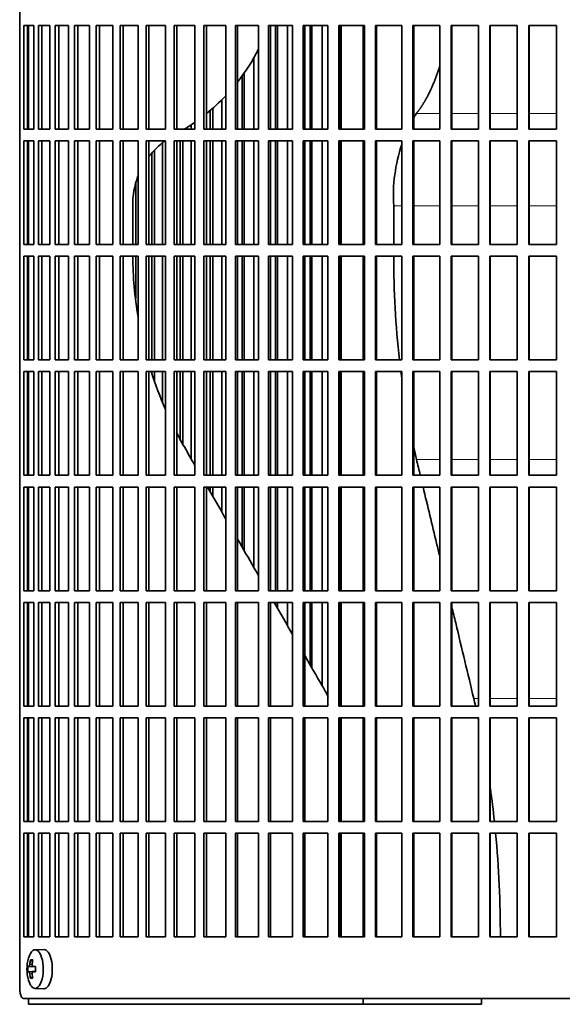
# Model space of a CAD drawing. Header units: millimetres. Extents: x 203 to 976, y -929 to 1223.
# Tile 13 of 18: x 669 to 808, y 9 to 261. Entities that reach past the tile are written whole.
import ezdxf

# ---------------------------------------------------------------- set-up
doc = ezdxf.new("R2010")
doc.units = ezdxf.units.MM
for name, color, linetype in [('M5X8_UNI7687', 7, 'Continuous'), ('VSI344-454_FILTR', 7, 'Continuous'), ('VSI344-454_SUPPO', 7, 'Continuous')]:
    doc.layers.add(name, color=color, linetype=linetype)

# ---------------------------------------------------------------- blocks, each defined once
blk = doc.blocks.new('SE2')
at = {"layer": 'M5X8_UNI7687', "color": 7, "linetype": 'Continuous', "lineweight": 35}
for p, q in [((675.18, 23.29), (672.92, 23.22)), ((671.74, 20.63), (672.26, 20.24)), ((671.05, 18.99), (673.02, 18.84)), ((671.05, 17.6), (673.02, 17.74)), ((672.35, 19.01), (673.02, 18.94)), ((673.02, 17.65), (672.35, 17.58)), ((671.74, 15.96), (672.26, 16.35)), ((672.92, 13.36), (675.18, 13.29))]:
    blk.add_line(p, q, dxfattribs=at)
at = {"layer": 'M5X8_UNI7687', "color": 4, "linetype": 'Continuous', "lineweight": 9}
for p, q in [((673.02, 18.85), (671.34, 19)), ((671.34, 17.58), (673.02, 17.74)), ((671.55, 19.5), (672.16, 19.45)), ((672.36, 19), (673.02, 18.94)), ((673.02, 17.65), (672.36, 17.58)), ((672.16, 17.14), (671.55, 17.09))]:
    blk.add_line(p, q, dxfattribs=at)
at = {"layer": 'M5X8_UNI7687', "color": 7, "linetype": 'Continuous', "lineweight": 35}
for centre, radius, start, end in [((680.83, 18.29), 10, 163.7273, 180), ((680.83, 18.29), 10, 180, 196.2727), ((680.45, 18.29), 9.42, 175.7871, 184.2129)]:
    blk.add_arc(centre, radius, start, end, dxfattribs=at)
for centre, major_axis, ratio, start_param, end_param in [((672.94, 18.29), (0, -4.93), 0.422618, 0, 4.10793), ((675.21, 18.29), (0, -5), 0.422618, 0, 3.141593), ((680.88, 18.29), (0, 10), 0.939693, 1.335108, 1.449667), ((678.83, 15.23), (-7.75, 5.06), 0.247104, -0.4365, -0.286808), ((680.75, 18.29), (0, 10), 0.866025, 1.335108, 1.449667), ((680.81, 18.14), (-9.97, 0.79), 0.036834, -0.313745, -0.199185), ((680.81, 18.14), (-9.97, 0.79), 0.036834, -0.670562, -0.556003), ((677.53, 18.29), (0, 9.26), 0.488139, 1.49595, 1.645642), ((680.81, 18.45), (-9.97, -0.79), 0.036834, 0.199185, 0.313745), ((672.94, 18.29), (0, -4.93), 0.422618, 5.316848, 6.283185), ((680.88, 18.29), (0, -10), 0.939693, 4.833518, 4.948078), ((678.83, 21.36), (-7.75, -5.06), 0.247104, 0.286808, 0.4365), ((680.75, 18.29), (0, -10), 0.866025, 4.833518, 4.948078), ((680.81, 18.45), (-9.97, -0.79), 0.036834, 0.556003, 0.670562), ((675.21, 18.29), (0, -5), 0.422618, 6.270225, 6.283185)]:
    blk.add_ellipse(centre, major_axis=major_axis, ratio=ratio, start_param=start_param, end_param=end_param, dxfattribs=at)
for points in [[(671.34, 19), (671.35, 19), (671.36, 19.01), (671.37, 19.01), (671.39, 19.03), (671.41, 19.04), (671.42, 19.06), (671.44, 19.09), (671.45, 19.12), (671.47, 19.15), (671.48, 19.19), (671.5, 19.23), (671.51, 19.27), (671.52, 19.31), (671.53, 19.36), (671.54, 19.4), (671.55, 19.45), (671.55, 19.48), (671.55, 19.5)], [(672.15, 19.5), (672.15, 19.48), (672.15, 19.45), (672.15, 19.4), (672.15, 19.36), (672.15, 19.31), (672.16, 19.27), (672.17, 19.23), (672.18, 19.19), (672.19, 19.15), (672.21, 19.12), (672.23, 19.09), (672.25, 19.06), (672.27, 19.04), (672.29, 19.03), (672.31, 19.01), (672.34, 19.01), (672.35, 19), (672.36, 19)], [(671.55, 17.09), (671.55, 17.1), (671.55, 17.14), (671.54, 17.19), (671.53, 17.23), (671.52, 17.27), (671.51, 17.32), (671.5, 17.36), (671.48, 17.4), (671.47, 17.44), (671.45, 17.47), (671.44, 17.5), (671.42, 17.53), (671.41, 17.55), (671.39, 17.56), (671.37, 17.57), (671.36, 17.58), (671.35, 17.58), (671.34, 17.58)], [(672.36, 17.58), (672.35, 17.58), (672.34, 17.58), (672.31, 17.57), (672.29, 17.56), (672.27, 17.55), (672.25, 17.53), (672.23, 17.5), (672.21, 17.47), (672.19, 17.44), (672.18, 17.4), (672.17, 17.36), (672.16, 17.32), (672.15, 17.27), (672.15, 17.23), (672.15, 17.19), (672.15, 17.14), (672.15, 17.1), (672.15, 17.09)]]:
    blk.add_open_spline(points, degree=3, dxfattribs=at)
at = {"layer": 'VSI344-454_FILTR', "color": 7, "linetype": 'Continuous', "lineweight": 35}
for p, q in [((668.98, 13.79), (668.98, 284.79)), ((670.07, 233.04), (670.07, 259.54)), ((670.07, 259.54), (672.6, 259.54)), ((671.01, 233.04), (671.01, 259.54)), ((672.6, 233.04), (672.6, 259.54)), ((673.76, 233.04), (673.76, 259.54)), ((673.76, 259.54), (676.73, 259.54)), ((674.67, 233.04), (674.67, 259.54)), ((676.73, 233.04), (676.73, 259.54)), ((678.09, 233.04), (678.09, 259.54)), ((678.09, 259.54), (681.5, 259.54)), ((678.96, 233.04), (678.96, 259.54)), ((681.5, 233.04), (681.5, 259.54)), ((683.03, 233.04), (683.03, 259.54)), ((683.03, 259.54), (686.87, 259.54)), ((683.87, 233.04), (683.87, 259.54)), ((686.87, 233.04), (686.87, 259.54)), ((688.58, 233.04), (688.58, 259.54)), ((688.58, 259.54), (692.81, 259.54)), ((689.38, 233.04), (689.38, 259.54)), ((692.81, 233.04), (692.81, 259.54)), ((694.69, 233.04), (694.69, 259.54)), ((694.69, 259.54), (699.3, 259.54)), ((695.44, 233.04), (695.44, 259.54)), ((699.3, 233.04), (699.3, 259.54)), ((701.34, 233.04), (701.34, 259.54)), ((701.34, 259.54), (706.31, 259.54)), ((702.04, 233.04), (702.04, 259.54)), ((706.31, 233.04), (706.31, 259.54)), ((708.49, 233.04), (708.49, 259.54)), ((708.49, 259.54), (713.8, 259.54)), ((709.15, 233.04), (709.15, 259.54)), ((713.8, 233.04), (713.8, 259.54)), ((716.12, 233.04), (716.12, 259.54)), ((716.12, 259.54), (721.74, 259.54)), ((716.72, 233.04), (716.72, 259.54)), ((721.74, 233.04), (721.74, 259.54)), ((724.18, 233.04), (724.18, 259.54)), ((724.18, 259.54), (730.08, 259.54)), ((724.73, 233.04), (724.73, 259.54)), ((730.08, 233.04), (730.08, 259.54)), ((732.64, 233.04), (732.64, 259.54)), ((732.64, 259.54), (738.79, 259.54)), ((733.12, 233.04), (733.12, 259.54)), ((734.39, 233.04), (734.39, 259.54)), ((734.91, 233.04), (734.91, 259.54)), ((737.46, 233.04), (737.46, 259.54)), ((738.79, 233.04), (738.79, 259.54)), ((741.45, 233.04), (741.45, 259.54)), ((741.45, 259.54), (747.82, 259.54)), ((741.87, 233.04), (741.87, 259.54)), ((743.27, 233.04), (743.27, 259.54)), ((743.72, 233.04), (743.72, 259.54)), ((746.36, 233.04), (746.36, 259.54)), ((747.82, 233.04), (747.82, 259.54)), ((750.57, 233.04), (750.57, 259.54)), ((750.57, 259.54), (757.14, 259.54)), ((750.93, 233.04), (750.93, 259.54)), ((757.14, 233.04), (757.14, 259.54)), ((759.96, 233.04), (759.96, 259.54)), ((759.96, 259.54), (766.68, 259.54)), ((760.25, 233.04), (760.25, 259.54)), ((766.68, 233.04), (766.68, 259.54)), ((769.57, 233.04), (769.57, 259.54)), ((769.57, 259.54), (776.42, 259.54)), ((769.79, 233.04), (769.79, 259.54)), ((776.42, 233.04), (776.42, 259.54)), ((779.35, 233.04), (779.35, 259.54)), ((779.35, 259.54), (786.3, 259.54)), ((779.5, 233.04), (779.5, 259.54)), ((786.3, 233.04), (786.3, 259.54)), ((789.26, 233.04), (789.26, 259.54)), ((789.26, 259.54), (796.26, 259.54)), ((789.34, 233.04), (789.34, 259.54)), ((796.26, 233.04), (796.26, 259.54)), ((799.24, 233.04), (799.24, 259.54)), ((799.24, 259.54), (806.28, 259.54)), ((799.26, 233.04), (799.26, 259.54)), ((806.28, 233.04), (806.28, 259.54)), ((728.88, 233.04), (728.88, 251.24)), ((726.43, 233.04), (726.43, 247.34)), ((725.86, 233.04), (725.86, 246.53)), ((720.67, 233.04), (720.67, 240.43)), ((717.72, 233.04), (717.72, 237.7)), ((718.35, 233.04), (718.35, 238.25)), ((670.07, 233.04), (672.6, 233.04)), ((673.76, 233.04), (676.73, 233.04)), ((678.09, 233.04), (681.5, 233.04)), ((683.03, 233.04), (686.87, 233.04)), ((688.58, 233.04), (692.81, 233.04)), ((694.69, 233.04), (699.3, 233.04)), ((701.34, 233.04), (706.31, 233.04)), ((708.49, 233.04), (713.8, 233.04)), ((712.88, 233.04), (712.88, 234.06)), ((716.12, 233.04), (721.74, 233.04)), ((724.18, 233.04), (730.08, 233.04)), ((732.64, 233.04), (738.79, 233.04)), ((741.45, 233.04), (747.82, 233.04)), ((750.57, 233.04), (757.14, 233.04)), ((759.96, 233.04), (766.68, 233.04)), ((769.57, 233.04), (776.42, 233.04)), ((779.35, 233.04), (786.3, 233.04)), ((789.26, 233.04), (796.26, 233.04)), ((799.24, 233.04), (806.28, 233.04)), ((670.07, 203.54), (670.07, 230.04)), ((670.07, 230.04), (672.6, 230.04)), ((671.01, 203.54), (671.01, 230.04)), ((672.6, 203.54), (672.6, 230.04)), ((673.76, 203.54), (673.76, 230.04)), ((673.76, 230.04), (676.73, 230.04)), ((674.67, 203.54), (674.67, 230.04)), ((676.73, 203.54), (676.73, 230.04)), ((678.09, 203.54), (678.09, 230.04)), ((678.09, 230.04), (681.5, 230.04)), ((678.96, 203.54), (678.96, 230.04)), ((681.5, 203.54), (681.5, 230.04)), ((683.03, 203.54), (683.03, 230.04)), ((683.03, 230.04), (686.87, 230.04)), ((683.87, 203.54), (683.87, 230.04)), ((686.87, 203.54), (686.87, 230.04)), ((688.58, 203.54), (688.58, 230.04)), ((688.58, 230.04), (692.81, 230.04)), ((689.38, 203.54), (689.38, 230.04)), ((692.81, 203.54), (692.81, 230.04)), ((694.69, 203.54), (694.69, 230.04)), ((694.69, 230.04), (699.3, 230.04)), ((695.44, 203.54), (695.44, 230.04)), ((699.3, 203.54), (699.3, 230.04)), ((701.34, 203.54), (701.34, 230.04)), ((701.34, 230.04), (706.31, 230.04)), ((702.04, 203.54), (702.04, 230.04)), ((705.54, 203.54), (705.54, 229.58)), ((706.31, 203.54), (706.31, 230.04)), ((708.49, 203.54), (708.49, 230.04)), ((708.49, 230.04), (713.8, 230.04)), ((709.15, 203.54), (709.15, 230.04)), ((710, 203.54), (710, 230.04)), ((710.68, 203.54), (710.68, 230.04)), ((712.88, 203.54), (712.88, 230.04)), ((713.8, 203.54), (713.8, 230.04)), ((716.12, 203.54), (716.12, 230.04)), ((716.12, 230.04), (721.74, 230.04)), ((716.72, 203.54), (716.72, 230.04)), ((717.72, 203.54), (717.72, 230.04)), ((718.35, 203.54), (718.35, 230.04)), ((720.67, 203.54), (720.67, 230.04)), ((721.74, 203.54), (721.74, 230.04)), ((724.18, 203.54), (724.18, 230.04)), ((724.18, 230.04), (730.08, 230.04)), ((724.73, 203.54), (724.73, 230.04)), ((725.86, 203.54), (725.86, 230.04)), ((726.43, 203.54), (726.43, 230.04)), ((728.88, 203.54), (728.88, 230.04)), ((730.08, 203.54), (730.08, 230.04)), ((732.64, 203.54), (732.64, 230.04)), ((732.64, 230.04), (738.79, 230.04)), ((733.12, 203.54), (733.12, 230.04)), ((734.39, 203.54), (734.39, 230.04)), ((734.91, 203.54), (734.91, 230.04)), ((737.46, 203.54), (737.46, 230.04)), ((738.79, 203.54), (738.79, 230.04)), ((741.45, 203.54), (741.45, 230.04)), ((741.45, 230.04), (747.82, 230.04)), ((741.87, 203.54), (741.87, 230.04)), ((743.27, 203.54), (743.27, 230.04)), ((743.72, 203.54), (743.72, 230.04)), ((746.36, 203.54), (746.36, 230.04)), ((747.82, 203.54), (747.82, 230.04)), ((750.57, 203.54), (750.57, 230.04)), ((750.57, 230.04), (757.14, 230.04)), ((750.93, 203.54), (750.93, 230.04)), ((757.14, 203.54), (757.14, 230.04)), ((759.96, 203.54), (759.96, 230.04)), ((759.96, 230.04), (766.68, 230.04)), ((760.25, 203.54), (760.25, 230.04)), ((766.68, 203.54), (766.68, 230.04)), ((769.57, 203.54), (769.57, 230.04)), ((769.57, 230.04), (776.42, 230.04)), ((769.79, 203.54), (769.79, 230.04)), ((776.42, 203.54), (776.42, 230.04)), ((779.35, 203.54), (779.35, 230.04)), ((779.35, 230.04), (786.3, 230.04)), ((779.5, 203.54), (779.5, 230.04)), ((786.3, 203.54), (786.3, 230.04)), ((789.26, 203.54), (789.26, 230.04)), ((789.26, 230.04), (796.26, 230.04)), ((789.34, 203.54), (789.34, 230.04)), ((796.26, 203.54), (796.26, 230.04)), ((799.24, 203.54), (799.24, 230.04)), ((799.24, 230.04), (806.28, 230.04)), ((799.26, 203.54), (799.26, 230.04)), ((806.28, 203.54), (806.28, 230.04)), ((702.74, 203.54), (702.74, 226.89)), ((703.48, 203.54), (703.48, 227.69)), ((698.68, 203.54), (698.68, 219.14)), ((670.07, 203.54), (672.6, 203.54)), ((673.76, 203.54), (676.73, 203.54)), ((678.09, 203.54), (681.5, 203.54)), ((683.03, 203.54), (686.87, 203.54)), ((688.58, 203.54), (692.81, 203.54)), ((694.69, 203.54), (699.3, 203.54)), ((701.34, 203.54), (706.31, 203.54)), ((708.49, 203.54), (713.8, 203.54)), ((716.12, 203.54), (721.74, 203.54)), ((724.18, 203.54), (730.08, 203.54)), ((732.64, 203.54), (738.79, 203.54)), ((741.45, 203.54), (747.82, 203.54)), ((750.57, 203.54), (757.14, 203.54)), ((759.96, 203.54), (766.68, 203.54)), ((769.57, 203.54), (776.42, 203.54)), ((779.35, 203.54), (786.3, 203.54)), ((789.26, 203.54), (796.26, 203.54)), ((799.24, 203.54), (806.28, 203.54)), ((670.07, 174.04), (670.07, 200.54)), ((670.07, 200.54), (672.6, 200.54)), ((671.01, 174.04), (671.01, 200.54)), ((672.6, 174.04), (672.6, 200.54)), ((673.76, 174.04), (673.76, 200.54)), ((673.76, 200.54), (676.73, 200.54)), ((674.67, 174.04), (674.67, 200.54)), ((676.73, 174.04), (676.73, 200.54)), ((678.09, 174.04), (678.09, 200.54)), ((678.09, 200.54), (681.5, 200.54)), ((678.96, 174.04), (678.96, 200.54)), ((681.5, 174.04), (681.5, 200.54)), ((683.03, 174.04), (683.03, 200.54)), ((683.03, 200.54), (686.87, 200.54)), ((683.87, 174.04), (683.87, 200.54)), ((686.87, 174.04), (686.87, 200.54)), ((688.58, 174.04), (688.58, 200.54)), ((688.58, 200.54), (692.81, 200.54)), ((689.38, 174.04), (689.38, 200.54)), ((692.81, 174.04), (692.81, 200.54)), ((694.69, 174.04), (694.69, 200.54)), ((694.69, 200.54), (699.3, 200.54)), ((695.44, 174.04), (695.44, 200.54)), ((698.68, 189.77), (698.68, 200.54)), ((699.3, 174.04), (699.3, 200.54)), ((701.34, 174.04), (701.34, 200.54)), ((701.34, 200.54), (706.31, 200.54)), ((702.04, 174.04), (702.04, 200.54)), ((702.74, 174.04), (702.74, 200.54)), ((703.48, 174.04), (703.48, 200.54)), ((705.54, 174.04), (705.54, 200.54)), ((706.31, 174.04), (706.31, 200.54)), ((708.49, 174.04), (708.49, 200.54)), ((708.49, 200.54), (713.8, 200.54)), ((709.15, 174.04), (709.15, 200.54)), ((710, 174.04), (710, 200.54)), ((710.68, 174.04), (710.68, 200.54)), ((712.88, 174.04), (712.88, 200.54)), ((713.8, 174.04), (713.8, 200.54)), ((716.12, 174.04), (716.12, 200.54)), ((716.12, 200.54), (721.74, 200.54)), ((716.72, 174.04), (716.72, 200.54)), ((717.72, 174.04), (717.72, 200.54)), ((718.35, 174.04), (718.35, 200.54)), ((720.67, 174.04), (720.67, 200.54)), ((721.74, 174.04), (721.74, 200.54)), ((724.18, 174.04), (724.18, 200.54)), ((724.18, 200.54), (730.08, 200.54)), ((724.73, 174.04), (724.73, 200.54)), ((725.86, 174.04), (725.86, 200.54)), ((726.43, 174.04), (726.43, 200.54)), ((728.88, 174.04), (728.88, 200.54)), ((730.08, 174.04), (730.08, 200.54)), ((732.64, 174.04), (732.64, 200.54)), ((732.64, 200.54), (738.79, 200.54)), ((733.12, 174.04), (733.12, 200.54)), ((734.39, 174.04), (734.39, 200.54)), ((734.91, 174.04), (734.91, 200.54)), ((737.46, 174.04), (737.46, 200.54)), ((738.79, 174.04), (738.79, 200.54)), ((741.45, 174.04), (741.45, 200.54)), ((741.45, 200.54), (747.82, 200.54)), ((741.87, 174.04), (741.87, 200.54)), ((743.27, 174.04), (743.27, 200.54)), ((743.72, 174.04), (743.72, 200.54)), ((746.36, 174.04), (746.36, 200.54)), ((747.82, 174.04), (747.82, 200.54)), ((750.57, 174.04), (750.57, 200.54)), ((750.57, 200.54), (757.14, 200.54)), ((750.93, 174.04), (750.93, 200.54)), ((757.14, 174.04), (757.14, 200.54)), ((759.96, 174.04), (759.96, 200.54)), ((759.96, 200.54), (766.68, 200.54)), ((760.25, 174.04), (760.25, 200.54)), ((766.68, 174.04), (766.68, 200.54)), ((769.57, 174.04), (769.57, 200.54)), ((769.57, 200.54), (776.42, 200.54)), ((769.79, 174.04), (769.79, 200.54)), ((776.42, 174.04), (776.42, 200.54)), ((779.35, 174.04), (779.35, 200.54)), ((779.35, 200.54), (786.3, 200.54)), ((779.5, 174.04), (779.5, 200.54)), ((786.3, 174.04), (786.3, 200.54)), ((789.26, 174.04), (789.26, 200.54)), ((789.26, 200.54), (796.26, 200.54)), ((789.34, 174.04), (789.34, 200.54)), ((796.26, 174.04), (796.26, 200.54)), ((799.24, 174.04), (799.24, 200.54)), ((799.24, 200.54), (806.28, 200.54)), ((799.26, 174.04), (799.26, 200.54)), ((806.28, 174.04), (806.28, 200.54)), ((670.07, 174.04), (672.6, 174.04)), ((673.76, 174.04), (676.73, 174.04)), ((678.09, 174.04), (681.5, 174.04)), ((683.03, 174.04), (686.87, 174.04)), ((688.58, 174.04), (692.81, 174.04)), ((694.69, 174.04), (699.3, 174.04)), ((701.34, 174.04), (706.31, 174.04)), ((708.49, 174.04), (713.8, 174.04)), ((716.12, 174.04), (721.74, 174.04)), ((724.18, 174.04), (730.08, 174.04)), ((732.64, 174.04), (738.79, 174.04)), ((741.45, 174.04), (747.82, 174.04)), ((750.57, 174.04), (757.14, 174.04)), ((759.96, 174.04), (766.68, 174.04)), ((769.57, 174.04), (776.42, 174.04)), ((779.35, 174.04), (786.3, 174.04)), ((789.26, 174.04), (796.26, 174.04)), ((799.24, 174.04), (806.28, 174.04)), ((670.07, 144.54), (670.07, 171.04)), ((670.07, 171.04), (672.6, 171.04)), ((671.01, 144.54), (671.01, 171.04)), ((672.6, 144.54), (672.6, 171.04)), ((673.76, 144.54), (673.76, 171.04)), ((673.76, 171.04), (676.73, 171.04)), ((674.67, 144.54), (674.67, 171.04)), ((676.73, 144.54), (676.73, 171.04)), ((678.09, 144.54), (678.09, 171.04)), ((678.09, 171.04), (681.5, 171.04)), ((678.96, 144.54), (678.96, 171.04)), ((681.5, 144.54), (681.5, 171.04)), ((683.03, 144.54), (683.03, 171.04)), ((683.03, 171.04), (686.87, 171.04)), ((683.87, 144.54), (683.87, 171.04)), ((686.87, 144.54), (686.87, 171.04)), ((688.58, 144.54), (688.58, 171.04)), ((688.58, 171.04), (692.81, 171.04)), ((689.38, 144.54), (689.38, 171.04)), ((692.81, 144.54), (692.81, 171.04)), ((694.69, 144.54), (694.69, 171.04)), ((694.69, 171.04), (699.3, 171.04)), ((695.44, 144.54), (695.44, 171.04)), ((699.3, 144.54), (699.3, 171.04)), ((701.34, 144.54), (701.34, 171.04)), ((701.34, 171.04), (706.31, 171.04)), ((702.04, 144.54), (702.04, 171.04)), ((703.48, 168.61), (703.48, 171.04)), ((705.54, 163.3), (705.54, 171.04)), ((706.31, 144.54), (706.31, 171.04)), ((708.49, 144.54), (708.49, 171.04)), ((708.49, 171.04), (713.8, 171.04)), ((709.15, 144.54), (709.15, 171.04)), ((710, 153.9), (710, 171.04)), ((710.68, 152.59), (710.68, 171.04)), ((712.88, 148.7), (712.88, 171.04)), ((713.8, 144.54), (713.8, 171.04)), ((716.12, 144.54), (716.12, 171.04)), ((716.12, 171.04), (721.74, 171.04)), ((716.72, 144.54), (716.72, 171.04)), ((717.72, 144.54), (717.72, 171.04)), ((718.35, 144.54), (718.35, 171.04)), ((720.67, 144.54), (720.67, 171.04)), ((721.74, 144.54), (721.74, 171.04)), ((724.18, 144.54), (724.18, 171.04)), ((724.18, 171.04), (730.08, 171.04)), ((724.73, 144.54), (724.73, 171.04)), ((725.86, 144.54), (725.86, 171.04)), ((726.43, 144.54), (726.43, 171.04)), ((728.88, 144.54), (728.88, 171.04)), ((730.08, 144.54), (730.08, 171.04)), ((732.64, 144.54), (732.64, 171.04)), ((732.64, 171.04), (738.79, 171.04)), ((733.12, 144.54), (733.12, 171.04)), ((734.39, 144.54), (734.39, 171.04)), ((734.91, 144.54), (734.91, 171.04)), ((737.46, 144.54), (737.46, 171.04)), ((738.79, 144.54), (738.79, 171.04)), ((741.45, 144.54), (741.45, 171.04)), ((741.45, 171.04), (747.82, 171.04)), ((741.87, 144.54), (741.87, 171.04)), ((743.27, 144.54), (743.27, 171.04)), ((743.72, 144.54), (743.72, 171.04)), ((746.36, 144.54), (746.36, 171.04)), ((747.82, 144.54), (747.82, 171.04)), ((750.57, 144.54), (750.57, 171.04)), ((750.57, 171.04), (757.14, 171.04)), ((750.93, 144.54), (750.93, 171.04)), ((757.14, 144.54), (757.14, 171.04)), ((759.96, 144.54), (759.96, 171.04)), ((759.96, 171.04), (766.68, 171.04)), ((760.25, 144.54), (760.25, 171.04)), ((766.68, 144.54), (766.68, 171.04)), ((769.57, 144.54), (769.57, 171.04)), ((769.57, 171.04), (776.42, 171.04)), ((769.79, 144.54), (769.79, 171.04)), ((776.42, 144.54), (776.42, 171.04)), ((779.35, 144.54), (779.35, 171.04)), ((779.35, 171.04), (786.3, 171.04)), ((779.5, 144.54), (779.5, 171.04)), ((786.3, 144.54), (786.3, 171.04)), ((789.26, 144.54), (789.26, 171.04)), ((789.26, 171.04), (796.26, 171.04)), ((789.34, 144.54), (789.34, 171.04)), ((796.26, 144.54), (796.26, 171.04)), ((799.24, 144.54), (799.24, 171.04)), ((799.24, 171.04), (806.28, 171.04)), ((799.26, 144.54), (799.26, 171.04)), ((806.28, 144.54), (806.28, 171.04)), ((670.07, 144.54), (672.6, 144.54)), ((673.76, 144.54), (676.73, 144.54)), ((678.09, 144.54), (681.5, 144.54)), ((683.03, 144.54), (686.87, 144.54)), ((688.58, 144.54), (692.81, 144.54)), ((694.69, 144.54), (699.3, 144.54)), ((701.34, 144.54), (706.31, 144.54)), ((708.49, 144.54), (713.8, 144.54)), ((716.12, 144.54), (721.74, 144.54)), ((724.18, 144.54), (730.08, 144.54)), ((732.64, 144.54), (738.79, 144.54)), ((741.45, 144.54), (747.82, 144.54)), ((750.57, 144.54), (757.14, 144.54)), ((759.96, 144.54), (766.68, 144.54)), ((769.57, 144.54), (776.42, 144.54)), ((779.35, 144.54), (786.3, 144.54)), ((789.26, 144.54), (796.26, 144.54)), ((799.24, 144.54), (806.28, 144.54)), ((670.07, 115.04), (670.07, 141.54)), ((670.07, 141.54), (672.6, 141.54)), ((671.01, 115.04), (671.01, 141.54)), ((672.6, 115.04), (672.6, 141.54)), ((673.76, 115.04), (673.76, 141.54)), ((673.76, 141.54), (676.73, 141.54)), ((674.67, 115.04), (674.67, 141.54)), ((676.73, 115.04), (676.73, 141.54)), ((678.09, 115.04), (678.09, 141.54)), ((678.09, 141.54), (681.5, 141.54)), ((678.96, 115.04), (678.96, 141.54)), ((681.5, 115.04), (681.5, 141.54)), ((683.03, 115.04), (683.03, 141.54)), ((683.03, 141.54), (686.87, 141.54)), ((683.87, 115.04), (683.87, 141.54)), ((686.87, 115.04), (686.87, 141.54)), ((688.58, 115.04), (688.58, 141.54)), ((688.58, 141.54), (692.81, 141.54)), ((689.38, 115.04), (689.38, 141.54)), ((692.81, 115.04), (692.81, 141.54)), ((694.69, 115.04), (694.69, 141.54)), ((694.69, 141.54), (699.3, 141.54)), ((695.44, 115.04), (695.44, 141.54)), ((699.3, 115.04), (699.3, 141.54)), ((701.34, 115.04), (701.34, 141.54)), ((701.34, 141.54), (706.31, 141.54)), ((702.04, 115.04), (702.04, 141.54)), ((706.31, 115.04), (706.31, 141.54)), ((708.49, 115.04), (708.49, 141.54)), ((708.49, 141.54), (713.8, 141.54)), ((709.15, 115.04), (709.15, 141.54)), ((713.8, 115.04), (713.8, 141.54)), ((716.12, 115.04), (716.12, 141.54)), ((716.12, 141.54), (721.74, 141.54)), ((716.72, 115.04), (716.72, 141.54)), ((717.72, 140.32), (717.72, 141.54)), ((718.35, 139.23), (718.35, 141.54)), ((720.67, 135.2), (720.67, 141.54)), ((721.74, 115.04), (721.74, 141.54)), ((724.18, 115.04), (724.18, 141.54)), ((724.18, 141.54), (730.08, 141.54)), ((724.73, 115.04), (724.73, 141.54)), ((725.86, 126.21), (725.86, 141.54)), ((726.43, 125.22), (726.43, 141.54)), ((728.88, 120.98), (728.88, 141.54)), ((730.08, 115.04), (730.08, 141.54)), ((732.64, 115.04), (732.64, 141.54)), ((732.64, 141.54), (738.79, 141.54)), ((733.12, 115.04), (733.12, 141.54)), ((734.39, 115.04), (734.39, 141.54)), ((734.91, 115.04), (734.91, 141.54)), ((737.46, 115.04), (737.46, 141.54)), ((738.79, 115.04), (738.79, 141.54)), ((741.45, 115.04), (741.45, 141.54)), ((741.45, 141.54), (747.82, 141.54)), ((741.87, 115.04), (741.87, 141.54)), ((743.27, 115.04), (743.27, 141.54)), ((743.72, 115.04), (743.72, 141.54)), ((746.36, 115.04), (746.36, 141.54)), ((747.82, 115.04), (747.82, 141.54)), ((750.57, 115.04), (750.57, 141.54)), ((750.57, 141.54), (757.14, 141.54)), ((750.93, 115.04), (750.93, 141.54)), ((757.14, 115.04), (757.14, 141.54)), ((759.96, 115.04), (759.96, 141.54)), ((759.96, 141.54), (766.68, 141.54)), ((760.25, 115.04), (760.25, 141.54)), ((766.68, 115.04), (766.68, 141.54)), ((769.57, 115.04), (769.57, 141.54)), ((769.57, 141.54), (776.42, 141.54)), ((769.79, 115.04), (769.79, 141.54)), ((776.42, 115.04), (776.42, 141.54)), ((779.35, 115.04), (779.35, 141.54)), ((779.35, 141.54), (786.3, 141.54)), ((779.5, 115.04), (779.5, 141.54)), ((786.3, 115.04), (786.3, 141.54)), ((789.26, 115.04), (789.26, 141.54)), ((789.26, 141.54), (796.26, 141.54)), ((789.34, 115.04), (789.34, 141.54)), ((796.26, 115.04), (796.26, 141.54)), ((799.24, 115.04), (799.24, 141.54)), ((799.24, 141.54), (806.28, 141.54)), ((799.26, 115.04), (799.26, 141.54)), ((806.28, 115.04), (806.28, 141.54)), ((670.07, 115.04), (672.6, 115.04)), ((673.76, 115.04), (676.73, 115.04)), ((678.09, 115.04), (681.5, 115.04)), ((683.03, 115.04), (686.87, 115.04)), ((688.58, 115.04), (692.81, 115.04)), ((694.69, 115.04), (699.3, 115.04)), ((701.34, 115.04), (706.31, 115.04)), ((708.49, 115.04), (713.8, 115.04)), ((716.12, 115.04), (721.74, 115.04)), ((724.18, 115.04), (730.08, 115.04)), ((732.64, 115.04), (738.79, 115.04)), ((741.45, 115.04), (747.82, 115.04)), ((750.57, 115.04), (757.14, 115.04)), ((759.96, 115.04), (766.68, 115.04)), ((769.57, 115.04), (776.42, 115.04)), ((779.35, 115.04), (786.3, 115.04)), ((789.26, 115.04), (796.26, 115.04)), ((799.24, 115.04), (806.28, 115.04)), ((670.07, 85.54), (670.07, 112.04)), ((670.07, 112.04), (672.6, 112.04)), ((671.01, 85.54), (671.01, 112.04)), ((672.6, 85.54), (672.6, 112.04)), ((673.76, 85.54), (673.76, 112.04)), ((673.76, 112.04), (676.73, 112.04)), ((674.67, 85.54), (674.67, 112.04)), ((676.73, 85.54), (676.73, 112.04)), ((678.09, 85.54), (678.09, 112.04)), ((678.09, 112.04), (681.5, 112.04)), ((678.96, 85.54), (678.96, 112.04)), ((681.5, 85.54), (681.5, 112.04)), ((683.03, 85.54), (683.03, 112.04)), ((683.03, 112.04), (686.87, 112.04)), ((683.87, 85.54), (683.87, 112.04)), ((686.87, 85.54), (686.87, 112.04)), ((688.58, 85.54), (688.58, 112.04)), ((688.58, 112.04), (692.81, 112.04)), ((689.38, 85.54), (689.38, 112.04)), ((692.81, 85.54), (692.81, 112.04)), ((694.69, 85.54), (694.69, 112.04)), ((694.69, 112.04), (699.3, 112.04)), ((695.44, 85.54), (695.44, 112.04)), ((699.3, 85.54), (699.3, 112.04)), ((701.34, 85.54), (701.34, 112.04)), ((701.34, 112.04), (706.31, 112.04)), ((702.04, 85.54), (702.04, 112.04)), ((706.31, 85.54), (706.31, 112.04)), ((708.49, 85.54), (708.49, 112.04)), ((708.49, 112.04), (713.8, 112.04)), ((709.15, 85.54), (709.15, 112.04)), ((713.8, 85.54), (713.8, 112.04)), ((716.12, 85.54), (716.12, 112.04)), ((716.12, 112.04), (721.74, 112.04)), ((716.72, 85.54), (716.72, 112.04)), ((721.74, 85.54), (721.74, 112.04)), ((724.18, 85.54), (724.18, 112.04)), ((724.18, 112.04), (730.08, 112.04)), ((724.73, 85.54), (724.73, 112.04)), ((730.08, 85.54), (730.08, 112.04)), ((732.64, 85.54), (732.64, 112.04)), ((732.64, 112.04), (738.79, 112.04)), ((733.12, 85.54), (733.12, 112.04)), ((734.39, 111.43), (734.39, 112.04)), ((734.91, 110.54), (734.91, 112.04)), ((737.46, 106.13), (737.46, 112.04)), ((738.79, 85.54), (738.79, 112.04)), ((741.45, 85.54), (741.45, 112.04)), ((741.45, 112.04), (747.82, 112.04)), ((741.87, 85.54), (741.87, 112.04)), ((743.27, 96.06), (743.27, 112.04)), ((743.72, 95.27), (743.72, 112.04)), ((746.36, 90.7), (746.36, 112.04)), ((747.82, 85.54), (747.82, 112.04)), ((750.57, 85.54), (750.57, 112.04)), ((750.57, 112.04), (757.14, 112.04)), ((750.93, 85.54), (750.93, 112.04)), ((757.14, 85.54), (757.14, 112.04)), ((759.96, 85.54), (759.96, 112.04)), ((759.96, 112.04), (766.68, 112.04)), ((760.25, 85.54), (760.25, 112.04)), ((766.68, 85.54), (766.68, 112.04)), ((769.57, 85.54), (769.57, 112.04)), ((769.57, 112.04), (776.42, 112.04)), ((769.79, 85.54), (769.79, 112.04)), ((776.42, 85.54), (776.42, 112.04)), ((779.35, 85.54), (779.35, 112.04)), ((779.35, 112.04), (786.3, 112.04)), ((779.5, 85.54), (779.5, 112.04)), ((786.3, 85.54), (786.3, 112.04)), ((789.26, 85.54), (789.26, 112.04)), ((789.26, 112.04), (796.26, 112.04)), ((789.34, 85.54), (789.34, 112.04)), ((796.26, 85.54), (796.26, 112.04)), ((799.24, 85.54), (799.24, 112.04)), ((799.24, 112.04), (806.28, 112.04)), ((799.26, 85.54), (799.26, 112.04)), ((806.28, 85.54), (806.28, 112.04)), ((670.07, 85.54), (672.6, 85.54)), ((673.76, 85.54), (676.73, 85.54)), ((678.09, 85.54), (681.5, 85.54)), ((683.03, 85.54), (686.87, 85.54)), ((688.58, 85.54), (692.81, 85.54)), ((694.69, 85.54), (699.3, 85.54)), ((701.34, 85.54), (706.31, 85.54)), ((708.49, 85.54), (713.8, 85.54)), ((716.12, 85.54), (721.74, 85.54)), ((724.18, 85.54), (730.08, 85.54)), ((732.64, 85.54), (738.79, 85.54)), ((741.45, 85.54), (747.82, 85.54)), ((750.57, 85.54), (757.14, 85.54)), ((759.96, 85.54), (766.68, 85.54)), ((769.57, 85.54), (776.42, 85.54)), ((779.35, 85.54), (786.3, 85.54)), ((789.26, 85.54), (796.26, 85.54)), ((799.24, 85.54), (806.28, 85.54)), ((670.07, 56.04), (670.07, 82.54)), ((670.07, 82.54), (672.6, 82.54)), ((671.01, 56.04), (671.01, 82.54)), ((672.6, 56.04), (672.6, 82.54)), ((673.76, 56.04), (673.76, 82.54)), ((673.76, 82.54), (676.73, 82.54)), ((674.67, 56.04), (674.67, 82.54)), ((676.73, 56.04), (676.73, 82.54)), ((678.09, 56.04), (678.09, 82.54)), ((678.09, 82.54), (681.5, 82.54)), ((678.96, 56.04), (678.96, 82.54)), ((681.5, 56.04), (681.5, 82.54)), ((683.03, 56.04), (683.03, 82.54)), ((683.03, 82.54), (686.87, 82.54)), ((683.87, 56.04), (683.87, 82.54)), ((686.87, 56.04), (686.87, 82.54)), ((688.58, 56.04), (688.58, 82.54)), ((688.58, 82.54), (692.81, 82.54)), ((689.38, 56.04), (689.38, 82.54)), ((692.81, 56.04), (692.81, 82.54)), ((694.69, 56.04), (694.69, 82.54)), ((694.69, 82.54), (699.3, 82.54)), ((695.44, 56.04), (695.44, 82.54)), ((699.3, 56.04), (699.3, 82.54)), ((701.34, 56.04), (701.34, 82.54)), ((701.34, 82.54), (706.31, 82.54)), ((702.04, 56.04), (702.04, 82.54)), ((706.31, 56.04), (706.31, 82.54)), ((708.49, 56.04), (708.49, 82.54)), ((708.49, 82.54), (713.8, 82.54)), ((709.15, 56.04), (709.15, 82.54)), ((713.8, 56.04), (713.8, 82.54)), ((716.12, 56.04), (716.12, 82.54)), ((716.12, 82.54), (721.74, 82.54)), ((716.72, 56.04), (716.72, 82.54)), ((721.74, 56.04), (721.74, 82.54)), ((724.18, 56.04), (724.18, 82.54)), ((724.18, 82.54), (730.08, 82.54)), ((724.73, 56.04), (724.73, 82.54)), ((730.08, 56.04), (730.08, 82.54)), ((732.64, 56.04), (732.64, 82.54)), ((732.64, 82.54), (738.79, 82.54)), ((733.12, 56.04), (733.12, 82.54)), ((738.79, 56.04), (738.79, 82.54)), ((741.45, 56.04), (741.45, 82.54)), ((741.45, 82.54), (747.82, 82.54)), ((741.87, 56.04), (741.87, 82.54)), ((747.82, 56.04), (747.82, 82.54)), ((750.57, 56.04), (750.57, 82.54)), ((750.57, 82.54), (757.14, 82.54)), ((750.93, 56.04), (750.93, 82.54)), ((757.14, 56.04), (757.14, 82.54)), ((759.96, 56.04), (759.96, 82.54)), ((759.96, 82.54), (766.68, 82.54)), ((760.25, 56.04), (760.25, 82.54)), ((766.68, 56.04), (766.68, 82.54)), ((769.57, 56.04), (769.57, 82.54)), ((769.57, 82.54), (776.42, 82.54)), ((769.79, 56.04), (769.79, 82.54)), ((776.42, 56.04), (776.42, 82.54)), ((779.35, 56.04), (779.35, 82.54)), ((779.35, 82.54), (786.3, 82.54)), ((779.5, 56.04), (779.5, 82.54)), ((786.3, 56.04), (786.3, 82.54)), ((789.26, 56.04), (789.26, 82.54)), ((789.26, 82.54), (796.26, 82.54)), ((789.34, 56.04), (789.34, 82.54)), ((796.26, 56.04), (796.26, 82.54)), ((799.24, 56.04), (799.24, 82.54)), ((799.24, 82.54), (806.28, 82.54)), ((799.26, 56.04), (799.26, 82.54)), ((806.28, 56.04), (806.28, 82.54)), ((670.07, 56.04), (672.6, 56.04)), ((673.76, 56.04), (676.73, 56.04)), ((678.09, 56.04), (681.5, 56.04)), ((683.03, 56.04), (686.87, 56.04)), ((688.58, 56.04), (692.81, 56.04)), ((694.69, 56.04), (699.3, 56.04)), ((701.34, 56.04), (706.31, 56.04)), ((708.49, 56.04), (713.8, 56.04)), ((716.12, 56.04), (721.74, 56.04)), ((724.18, 56.04), (730.08, 56.04)), ((732.64, 56.04), (738.79, 56.04)), ((741.45, 56.04), (747.82, 56.04)), ((750.57, 56.04), (757.14, 56.04)), ((759.96, 56.04), (766.68, 56.04)), ((769.57, 56.04), (776.42, 56.04)), ((779.35, 56.04), (786.3, 56.04)), ((789.26, 56.04), (796.26, 56.04)), ((799.24, 56.04), (806.28, 56.04)), ((670.07, 26.54), (670.07, 53.04)), ((670.07, 53.04), (672.6, 53.04)), ((671.01, 26.54), (671.01, 53.04)), ((672.6, 26.54), (672.6, 53.04)), ((673.76, 26.54), (673.76, 53.04)), ((673.76, 53.04), (676.73, 53.04)), ((674.67, 26.54), (674.67, 53.04)), ((676.73, 26.54), (676.73, 53.04)), ((678.09, 26.54), (678.09, 53.04)), ((678.09, 53.04), (681.5, 53.04)), ((678.96, 26.54), (678.96, 53.04)), ((681.5, 26.54), (681.5, 53.04)), ((683.03, 26.54), (683.03, 53.04)), ((683.03, 53.04), (686.87, 53.04)), ((683.87, 26.54), (683.87, 53.04)), ((686.87, 26.54), (686.87, 53.04)), ((688.58, 26.54), (688.58, 53.04)), ((688.58, 53.04), (692.81, 53.04)), ((689.38, 26.54), (689.38, 53.04)), ((692.81, 26.54), (692.81, 53.04)), ((694.69, 26.54), (694.69, 53.04)), ((694.69, 53.04), (699.3, 53.04)), ((695.44, 26.54), (695.44, 53.04)), ((699.3, 26.54), (699.3, 53.04)), ((701.34, 26.54), (701.34, 53.04)), ((701.34, 53.04), (706.31, 53.04)), ((702.04, 26.54), (702.04, 53.04)), ((706.31, 26.54), (706.31, 53.04)), ((708.49, 26.54), (708.49, 53.04)), ((708.49, 53.04), (713.8, 53.04)), ((709.15, 26.54), (709.15, 53.04)), ((713.8, 26.54), (713.8, 53.04)), ((716.12, 26.54), (716.12, 53.04)), ((716.12, 53.04), (721.74, 53.04)), ((716.72, 26.54), (716.72, 53.04)), ((721.74, 26.54), (721.74, 53.04)), ((724.18, 26.54), (724.18, 53.04)), ((724.18, 53.04), (730.08, 53.04)), ((724.73, 26.54), (724.73, 53.04)), ((730.08, 26.54), (730.08, 53.04)), ((732.64, 26.54), (732.64, 53.04)), ((732.64, 53.04), (738.79, 53.04)), ((733.12, 26.54), (733.12, 53.04)), ((738.79, 26.54), (738.79, 53.04)), ((741.45, 26.54), (741.45, 53.04)), ((741.45, 53.04), (747.82, 53.04)), ((741.87, 26.54), (741.87, 53.04)), ((747.82, 26.54), (747.82, 53.04)), ((750.57, 26.54), (750.57, 53.04)), ((750.57, 53.04), (757.14, 53.04)), ((750.93, 26.54), (750.93, 53.04)), ((757.14, 26.54), (757.14, 53.04)), ((759.96, 26.54), (759.96, 53.04)), ((759.96, 53.04), (766.68, 53.04)), ((760.25, 26.54), (760.25, 53.04)), ((766.68, 26.54), (766.68, 53.04)), ((769.57, 26.54), (769.57, 53.04)), ((769.57, 53.04), (776.42, 53.04)), ((769.79, 26.54), (769.79, 53.04)), ((776.42, 26.54), (776.42, 53.04)), ((779.35, 26.54), (779.35, 53.04)), ((779.35, 53.04), (786.3, 53.04)), ((779.5, 26.54), (779.5, 53.04)), ((786.3, 26.54), (786.3, 53.04)), ((789.26, 26.54), (789.26, 53.04)), ((789.26, 53.04), (796.26, 53.04)), ((789.34, 26.54), (789.34, 53.04)), ((796.26, 26.54), (796.26, 53.04)), ((799.24, 26.54), (799.24, 53.04)), ((799.24, 53.04), (806.28, 53.04)), ((799.26, 26.54), (799.26, 53.04)), ((806.28, 26.54), (806.28, 53.04)), ((670.07, 26.54), (672.6, 26.54)), ((673.76, 26.54), (676.73, 26.54)), ((678.09, 26.54), (681.5, 26.54)), ((683.03, 26.54), (686.87, 26.54)), ((688.58, 26.54), (692.81, 26.54)), ((694.69, 26.54), (699.3, 26.54)), ((701.34, 26.54), (706.31, 26.54)), ((708.49, 26.54), (713.8, 26.54)), ((716.12, 26.54), (721.74, 26.54)), ((724.18, 26.54), (730.08, 26.54)), ((732.64, 26.54), (738.79, 26.54)), ((741.45, 26.54), (747.82, 26.54)), ((750.57, 26.54), (757.14, 26.54)), ((759.96, 26.54), (766.68, 26.54)), ((769.57, 26.54), (776.42, 26.54)), ((779.35, 26.54), (786.3, 26.54)), ((789.26, 26.54), (796.26, 26.54)), ((799.24, 26.54), (806.28, 26.54)), ((669.95, 10.79), (948.76, 10.79))]:
    blk.add_line(p, q, dxfattribs=at)
blk.add_open_spline([(668.98, 13.79), (668.98, 13.74), (668.98, 13.62), (668.99, 13.46), (668.99, 13.29), (669, 13.13), (669.02, 12.96), (669.03, 12.8), (669.07, 12.51), (669.14, 12.11), (669.25, 11.66), (669.4, 11.28), (669.54, 11.05), (669.66, 10.92), (669.76, 10.85), (669.85, 10.8), (669.92, 10.8), (669.95, 10.79)], degree=3, knots=[0, 0, 0, 0, 0.03611, 0.071905, 0.107497, 0.143003, 0.178538, 0.214218, 0.250157, 0.376062, 0.500393, 0.624478, 0.750119, 0.812755, 0.87487, 0.93708, 1, 1, 1, 1], dxfattribs=at)
at = {"layer": 'VSI344-454_SUPPO', "color": 7, "linetype": 'Continuous', "lineweight": 35}
for p, q in [((671.26, 233.04), (671.26, 259.54)), ((751.19, 233.04), (751.19, 259.54)), ((756.79, 233.04), (756.79, 259.54)), ((671.26, 203.54), (671.26, 230.04)), ((751.19, 203.54), (751.19, 230.04)), ((756.79, 203.54), (756.79, 230.04)), ((697.9, 203.54), (697.9, 213.44)), ((764.65, 203.54), (764.65, 213.44)), ((671.26, 174.04), (671.26, 200.54)), ((751.19, 174.04), (751.19, 200.54)), ((756.79, 174.04), (756.79, 200.54)), ((671.26, 144.54), (671.26, 171.04)), ((751.19, 144.54), (751.19, 171.04)), ((756.79, 144.54), (756.79, 171.04)), ((671.26, 115.04), (671.26, 141.54)), ((751.19, 115.04), (751.19, 141.54)), ((756.79, 115.04), (756.79, 141.54)), ((671.26, 85.54), (671.26, 112.04)), ((751.19, 85.54), (751.19, 112.04)), ((756.79, 85.54), (756.79, 112.04)), ((671.26, 56.04), (671.26, 82.54)), ((751.19, 56.04), (751.19, 82.54)), ((756.79, 56.04), (756.79, 82.54)), ((671.26, 26.54), (671.26, 53.04)), ((751.19, 26.54), (751.19, 53.04)), ((756.79, 26.54), (756.79, 53.04)), ((671.26, 9.29), (671.26, 10.79)), ((756.79, 9.29), (756.79, 10.79)), ((787.1, 10.79), (787.1, 9.29)), ((671.26, 9.29), (756.79, 9.29)), ((756.79, 9.29), (787.1, 9.29))]:
    blk.add_line(p, q, dxfattribs=at)
at = {"layer": 'VSI344-454_SUPPO', "color": 4, "linetype": 'Continuous', "lineweight": 9}
for p, q in [((770.4, 237.01), (776.42, 237.01)), ((779.5, 237.01), (786.3, 237.01)), ((789.34, 237.01), (796.26, 237.01)), ((799.26, 237.01), (806.28, 237.01)), ((764.65, 213.44), (766.68, 213.44)), ((769.79, 213.44), (776.42, 213.44)), ((779.5, 213.44), (786.3, 213.44)), ((789.34, 213.44), (796.26, 213.44)), ((799.26, 213.44), (806.28, 213.44)), ((770.47, 148.6), (776.42, 148.6)), ((779.5, 148.6), (786.3, 148.6)), ((789.34, 148.6), (796.26, 148.6)), ((799.26, 148.6), (806.28, 148.6)), ((786.3, 87.5), (785.12, 87.5)), ((796.26, 87.5), (789.34, 87.5)), ((806.28, 87.5), (799.26, 87.5))]:
    blk.add_line(p, q, dxfattribs=at)
at = {"layer": 'VSI344-454_SUPPO', "color": 7, "linetype": 'Continuous', "lineweight": 35}
for centre, radius, start, end in [((684.17, 277.06), 51.62, 321.6755, 332.8295), ((684.17, 277.06), 51.62, 308.9886, 316.5974), ((805.33, 215.99), 40.77, 148.9671, 150.4145), ((684.17, 277.06), 51.62, 301.588, 304.962), ((718.06, 213.78), 20.16, 126.3265, 142.6276), ((805.33, 215.99), 40.77, 161.2371, 183.585), ((718.06, 213.78), 20.16, 159.0279, 180.9633), ((797.68, 201.37), 99.78, 180.4751, 189.4647), ((996.1, 200.22), 231.46, 179.9188, 186.4926), ((797.68, 201.37), 99.78, 197.7691, 203.6199), ((996.1, 200.22), 231.46, 187.2476, 187.5683), ((797.68, 201.37), 99.78, 207.3757, 209.8032), ((996.1, 200.22), 231.46, 192.0949, 192.8853), ((634.01, 26.32), 129.49, 28.4135, 29.8039), ((524.14, 27.58), 267.78, 12.5102, 12.9312), ((634.01, 26.32), 129.49, 25.1747, 25.4302), ((524.14, 27.58), 267.78, 11.755, 11.8568), ((524.14, 27.58), 267.78, 6.1066, 7.9163), ((524.14, 27.58), 267.78, 359.7785, 5.4637)]:
    blk.add_arc(centre, radius, start, end, dxfattribs=at)
for points, degree, knots in [([(770.4, 237.01), (771.51, 238.36), (772.54, 240.1), (773.57, 241.85), (774.49, 243.96), (775.41, 246.06), (776.21, 248.49), (776.32, 248.84), (776.44, 249.2)], 2, [0, 0, 0, 0.125, 0.125, 0.25, 0.25, 0.375, 0.375, 0.3932748, 0.3932748, 0.3932748]), ([(776.42, 123.78), (776.15, 124.9), (774.76, 130.72), (773.33, 136.66), (772.16, 141.54)], 3, [0.6128166, 0.6128166, 0.6128166, 0.6128166, 0.6666667, 0.8922249, 0.8922249, 0.8922249, 0.8922249]), ([(730.08, 118.9), (729.71, 119.54), (727.93, 122.63), (726.14, 125.72), (724.73, 128.18)], 3, [0.4683719, 0.4683719, 0.4683719, 0.4683719, 0.5, 0.6198456, 0.6198456, 0.6198456, 0.6198456]), ([(785.12, 87.5), (783.62, 93.75), (781.76, 101.51), (779.84, 109.53), (779.5, 110.92)], 3, [0, 0, 0, 0, 0.3333333, 0.402566, 0.402566, 0.402566, 0.402566])]:
    blk.add_open_spline(points, degree=degree, knots=knots, dxfattribs=at)
for points in [[(713.8, 147.1), (712.9, 148.66), (712, 150.22), (711.1, 151.78)], [(771.44, 144.54), (771.12, 145.89), (770.8, 147.24), (770.47, 148.6)], [(721.74, 133.35), (720.17, 136.07), (718.59, 138.8), (717.01, 141.54)], [(738.79, 103.81), (737.21, 106.55), (735.63, 109.29), (734.04, 112.04)], [(746.37, 90.68), (744.88, 93.27), (743.38, 95.87), (741.87, 98.48)]]:
    blk.add_open_spline(points, degree=3, dxfattribs=at)

msp = doc.modelspace()

# ---------------------------------------------------------------- block references
msp.add_blockref('SE2', (0, 0))

doc.saveas('drawing.dxf')
